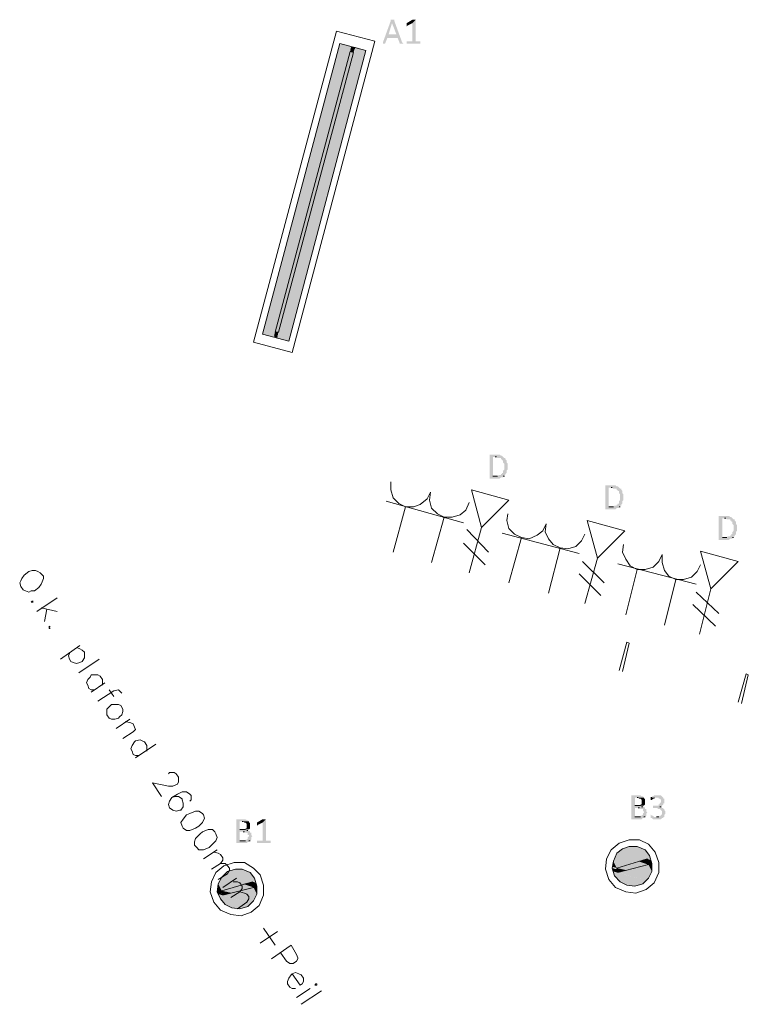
# Model space of a CAD drawing. Header units: millimetres. Extents: x -197899 to 120983, y -4228 to 45370.
# Tile 3 of 200: x -193627 to -190910, y 3821 to 7491. Entities that reach past the tile are written whole.
import ezdxf

# ---------------------------------------------------------------- set-up
doc = ezdxf.new("R2010")
doc.units = ezdxf.units.MM
for name, color, linetype in [('AL63----', 7, 'Continuous'), ('PDF_Geometry', 8, 'Continuous'), ('PDF_Solid Fills', 8, 'Continuous')]:
    doc.layers.add(name, color=color, linetype=linetype)

# ---------------------------------------------------------------- blocks, each defined once
blk = doc.blocks.new('A$C01523A58')
at = {"layer": 'PDF_Solid Fills'}
for color, points in [(7, [(-30065, -21662), (-30069.6, -21662), (-30069.6, -21666.2), (-30098.8, -21746.6), (-30098.8, -21750.9), (-30090.8, -21750.9), (-30082.2, -21729.7), (-30043.8, -21729.7), (-30077.6, -21717), (-30065, -21674.7), (-30065, -21674.7), (-30056.4, -21666.2), (-30056.4, -21662), (-30061, -21662)]), (7, [(-30056.4, -21666.2), (-30065, -21674.7), (-30048.3, -21717), (-30077.6, -21717), (-30043.8, -21729.7), (-30035.7, -21750.9), (-30022.5, -21750.9), (-30027.1, -21746.6)]), (7, [(-29976.1, -21662), (-29988.7, -21674.7), (-29988.7, -21742.4), (-30009.9, -21742.4), (-30009.9, -21746.6), (-30009.9, -21750.9), (-29959.5, -21750.9), (-29959.5, -21746.6), (-29959.5, -21742.4), (-29976.1, -21742.4)]), (7, [(-29984.7, -21662), (-29988.7, -21662), (-30009.9, -21674.7), (-30009.9, -21678.9), (-30009.9, -21683.2), (-30009.9, -21687.3), (-30005.9, -21683.2), (-29988.7, -21674.7), (-29976.1, -21662), (-29980.7, -21662)]), (1, [(-30217.5, -21763.5), (-30259.9, -21750.9), (-30547.7, -22834.6)]), (1, [(-30217.5, -21763.5), (-30505.3, -22843.1), (-30547.7, -22834.6)]), (1, [(-30162.4, -21776.3), (-30200.8, -21763.5), (-30492.6, -22847.3)]), (1, [(-30200.8, -21763.5), (-30217.5, -21763.5), (-30221.5, -21780.5)]), (1, [(-30200.8, -21763.5), (-30208.9, -21784.8), (-30221.5, -21780.5)]), (51, [(-30208.9, -21784.8), (-30221.5, -21780.5), (-30501.3, -22826.2)]), (51, [(-30208.9, -21784.8), (-30488.6, -22826.2), (-30501.3, -22826.2)]), (1, [(-30162.4, -21776.3), (-30450.2, -22860), (-30492.6, -22847.3)]), (1, [(-30488.6, -22826.2), (-30501.3, -22826.2), (-30505.3, -22843.1)]), (1, [(-30488.6, -22826.2), (-30492.6, -22847.3), (-30505.3, -22843.1)]), (7, [(-29675.7, -23283.3), (-29700.9, -23283.3), (-29700.9, -23287.5), (-29700.9, -23368), (-29700.9, -23372.2), (-29663.1, -23372.2), (-29658.5, -23368), (-29650.5, -23368), (-29650.5, -23363.7), (-29645.9, -23363.7), (-29688.3, -23363.7), (-29688.3, -23291.8), (-29650.5, -23291.8), (-29654.5, -23287.5), (-29658.5, -23287.5), (-29663.1, -23283.3)]), (7, [(-29650.5, -23291.8), (-29679.7, -23291.8), (-29675.7, -23291.8), (-29671.7, -23296), (-29658.5, -23296), (-29658.5, -23300.3), (-29654.5, -23300.3), (-29654.5, -23304.5), (-29650.5, -23304.5), (-29650.5, -23312.9), (-29650.5, -23312.9), (-29645.9, -23317.2), (-29645.9, -23325.7), (-29645.9, -23334.2), (-29645.9, -23338.3), (-29645.9, -23338.3), (-29650.5, -23342.6), (-29650.5, -23351.1), (-29654.5, -23351.1), (-29654.5, -23355.3), (-29658.5, -23355.3), (-29658.5, -23359.6), (-29667.1, -23359.6), (-29671.7, -23363.7), (-29688.3, -23363.7), (-29645.9, -23363.7), (-29645.9, -23359.6), (-29641.9, -23359.6), (-29641.9, -23355.3), (-29641.9, -23355.3), (-29637.3, -23351.1), (-29637.3, -23346.8), (-29637.3, -23342.6), (-29637.3, -23342.6), (-29633.3, -23338.3), (-29633.3, -23334.2), (-29633.3, -23325.7), (-29633.3, -23321.4), (-29633.3, -23317.2), (-29637.3, -23312.9), (-29637.3, -23308.8), (-29637.3, -23304.5), (-29641.9, -23300.3), (-29641.9, -23296), (-29645.9, -23296)]), (7, [(-29244, -23397.6), (-29269.2, -23397.6), (-29269.2, -23401.9), (-29269.2, -23482.3), (-29269.2, -23486.5), (-29231.4, -23486.5), (-29226.8, -23482.3), (-29218.2, -23482.3), (-29218.2, -23478.1), (-29214.2, -23478.1), (-29256.6, -23478.1), (-29256.6, -23406.1), (-29218.2, -23406.1), (-29222.8, -23401.9), (-29226.8, -23401.9), (-29231.4, -23397.6)]), (7, [(-29218.2, -23406.1), (-29248, -23406.1), (-29244, -23406.1), (-29239.4, -23410.3), (-29226.8, -23410.3), (-29226.8, -23414.5), (-29222.8, -23414.5), (-29222.8, -23418.8), (-29218.2, -23418.8), (-29218.2, -23427.3), (-29218.2, -23427.3), (-29214.2, -23431.5), (-29214.2, -23440), (-29214.2, -23448.4), (-29214.2, -23452.7), (-29214.2, -23452.7), (-29218.2, -23456.9), (-29218.2, -23465.4), (-29222.8, -23465.4), (-29222.8, -23469.6), (-29226.8, -23469.6), (-29226.8, -23473.8), (-29235.4, -23473.8), (-29239.4, -23478.1), (-29256.6, -23478.1), (-29214.2, -23478.1), (-29214.2, -23473.8), (-29210.2, -23473.8), (-29210.2, -23469.6), (-29210.2, -23469.6), (-29205.6, -23465.4), (-29205.6, -23461.1), (-29205.6, -23456.9), (-29205.6, -23456.9), (-29201.6, -23452.7), (-29201.6, -23448.4), (-29201.6, -23440), (-29201.6, -23435.7), (-29201.6, -23431.5), (-29205.6, -23427.3), (-29205.6, -23423), (-29205.6, -23418.8), (-29210.2, -23414.5), (-29210.2, -23410.3), (-29214.2, -23410.3)]), (7, [(-28820.3, -23511.9), (-28846.1, -23511.9), (-28846.1, -23516.2), (-28846.1, -23596.6), (-28846.1, -23600.9), (-28807.7, -23600.9), (-28803.7, -23596.6), (-28795.1, -23596.6), (-28795.1, -23592.4), (-28791.1, -23592.4), (-28832.9, -23592.4), (-28832.9, -23520.4), (-28795.1, -23520.4), (-28799.1, -23516.2), (-28803.7, -23516.2), (-28807.7, -23511.9)]), (7, [(-28795.1, -23520.4), (-28824.9, -23520.4), (-28820.3, -23520.4), (-28816.3, -23524.6), (-28803.7, -23524.6), (-28803.7, -23528.9), (-28799.1, -23528.9), (-28799.1, -23533.1), (-28795.1, -23533.1), (-28795.1, -23541.6), (-28795.1, -23541.6), (-28791.1, -23545.8), (-28791.1, -23554.3), (-28791.1, -23562.7), (-28791.1, -23567), (-28791.1, -23567), (-28795.1, -23571.2), (-28795.1, -23579.6), (-28799.1, -23579.6), (-28799.1, -23583.9), (-28803.7, -23583.9), (-28803.7, -23588.1), (-28812.3, -23588.1), (-28816.3, -23592.4), (-28832.9, -23592.4), (-28791.1, -23592.4), (-28791.1, -23588.1), (-28786.5, -23588.1), (-28786.5, -23583.9), (-28786.5, -23583.9), (-28782.5, -23579.6), (-28782.5, -23575.5), (-28782.5, -23571.2), (-28782.5, -23571.2), (-28777.9, -23567), (-28777.9, -23562.7), (-28777.9, -23554.3), (-28777.9, -23550), (-28777.9, -23545.8), (-28782.5, -23541.6), (-28782.5, -23537.3), (-28782.5, -23533.1), (-28786.5, -23528.9), (-28786.5, -23524.6), (-28791.1, -23524.6)]), (7, [(-29146.5, -24553.3), (-29171.8, -24553.3), (-29171.8, -24557.5), (-29171.8, -24638), (-29171.8, -24642.2), (-29133.9, -24642.2), (-29129.3, -24638), (-29125.3, -24638), (-29125.3, -24633.8), (-29121.3, -24633.8), (-29159.2, -24633.8), (-29159.2, -24599.9), (-29121.3, -24599.9), (-29125.3, -24595.7), (-29133.9, -24595.7), (-29129.3, -24595.7), (-29129.3, -24591.4), (-29159.2, -24591.4), (-29159.2, -24561.8), (-29125.3, -24561.8), (-29129.3, -24557.5), (-29133.9, -24557.5), (-29137.9, -24553.3)]), (7, [(-29074.3, -24553.3), (-29086.9, -24553.3), (-29091.5, -24557.5), (-29095.5, -24557.5), (-29095.5, -24561.8), (-29100.1, -24561.8), (-29070.3, -24561.8), (-29070.3, -24566), (-29066.3, -24566), (-29061.7, -24570.3), (-29061.7, -24574.5), (-29061.7, -24578.7), (-29061.7, -24578.7), (-29066.3, -24582.9), (-29066.3, -24587.2), (-29070.3, -24587.2), (-29070.3, -24591.4), (-29091.5, -24591.4), (-29091.5, -24595.7), (-29091.5, -24599.9), (-29074.3, -24599.9), (-29074.3, -24604.1), (-29066.3, -24604.1), (-29061.7, -24608.4), (-29061.7, -24608.4), (-29057.7, -24612.6), (-29057.7, -24616.8), (-29057.7, -24621.1), (-29057.7, -24625.3), (-29061.7, -24625.3), (-29061.7, -24629.5), (-29066.3, -24629.5), (-29070.3, -24633.8), (-29078.9, -24633.8), (-29049.1, -24633.8), (-29049.1, -24629.5), (-29049.1, -24625.3), (-29045.1, -24621.1), (-29045.1, -24612.6), (-29045.1, -24612.6), (-29049.1, -24608.4), (-29049.1, -24604.1), (-29053.1, -24604.1), (-29053.1, -24599.9), (-29057.7, -24599.9), (-29061.7, -24595.7), (-29066.3, -24595.7), (-29061.7, -24595.7), (-29057.7, -24591.4), (-29057.7, -24591.4), (-29053.1, -24587.2), (-29053.1, -24582.9), (-29049.1, -24582.9), (-29049.1, -24578.7), (-29049.1, -24574.5), (-29049.1, -24566), (-29053.1, -24566), (-29053.1, -24561.8), (-29053.1, -24561.8), (-29057.7, -24557.5), (-29057.7, -24557.5), (-29061.7, -24553.3), (-29070.3, -24553.3)]), (7, [(-29125.3, -24561.8), (-29150.6, -24561.8), (-29146.5, -24561.8), (-29142.5, -24566), (-29137.9, -24566), (-29133.9, -24570.3), (-29133.9, -24578.7), (-29133.9, -24587.2), (-29137.9, -24587.2), (-29137.9, -24591.4), (-29159.2, -24591.4), (-29125.3, -24591.4), (-29121.3, -24587.2), (-29121.3, -24582.9), (-29121.3, -24574.5), (-29121.3, -24570.3), (-29121.3, -24566), (-29125.3, -24566)]), (7, [(-29100.1, -24561.8), (-29100.1, -24566), (-29100.1, -24570.3), (-29095.5, -24570.3), (-29091.5, -24566), (-29086.9, -24566), (-29082.9, -24561.8), (-29078.9, -24561.8)]), (7, [(-29121.3, -24599.9), (-29146.5, -24599.9), (-29142.5, -24599.9), (-29137.9, -24604.1), (-29129.3, -24604.1), (-29129.3, -24612.6), (-29125.3, -24612.6), (-29125.3, -24616.8), (-29125.3, -24616.8), (-29129.3, -24621.1), (-29129.3, -24625.3), (-29129.3, -24625.3), (-29133.9, -24629.5), (-29137.9, -24629.5), (-29137.9, -24633.8), (-29159.2, -24633.8), (-29121.3, -24633.8), (-29116.7, -24629.5), (-29116.7, -24625.3), (-29116.7, -24621.1), (-29116.7, -24621.1), (-29112.7, -24616.8), (-29112.7, -24616.8), (-29116.7, -24612.6), (-29116.7, -24608.4), (-29116.7, -24604.1), (-29121.3, -24604.1)]), (7, [(-29100.1, -24625.3), (-29100.1, -24629.5), (-29100.1, -24633.8), (-29100.1, -24638), (-29095.5, -24638), (-29091.5, -24642.2), (-29061.7, -24642.2), (-29057.7, -24638), (-29053.1, -24638), (-29053.1, -24633.8), (-29086.9, -24633.8), (-29091.5, -24629.5), (-29095.5, -24629.5)]), (7, [(-30619.9, -24642.2), (-30645.2, -24642.2), (-30645.2, -24646.5), (-30645.2, -24726.9), (-30645.2, -24731.1), (-30606.7, -24731.1), (-30602.7, -24726.9), (-30598.7, -24726.9), (-30598.7, -24722.6), (-30594.1, -24722.6), (-30632.5, -24722.6), (-30632.5, -24688.8), (-30594.1, -24688.8), (-30598.7, -24684.6), (-30606.7, -24684.6), (-30602.7, -24684.6), (-30602.7, -24680.3), (-30632.5, -24680.3), (-30632.5, -24650.7), (-30598.7, -24650.7), (-30602.7, -24646.5), (-30606.7, -24646.5), (-30611.3, -24642.2)]), (7, [(-30598.7, -24650.7), (-30623.9, -24650.7), (-30619.9, -24650.7), (-30615.3, -24654.9), (-30611.3, -24654.9), (-30606.7, -24659.2), (-30606.7, -24667.6), (-30606.7, -24676.1), (-30611.3, -24676.1), (-30611.3, -24680.3), (-30632.5, -24680.3), (-30598.7, -24680.3), (-30594.1, -24676.1), (-30594.1, -24671.8), (-30594.1, -24663.4), (-30594.1, -24659.2), (-30594.1, -24654.9), (-30598.7, -24654.9)]), (7, [(-30535.1, -24642.2), (-30547.7, -24654.9), (-30547.7, -24722.6), (-30568.9, -24722.6), (-30568.9, -24726.9), (-30568.9, -24731.1), (-30517.9, -24731.1), (-30517.9, -24726.9), (-30517.9, -24722.6), (-30535.1, -24722.6)]), (7, [(-30543.7, -24642.2), (-30547.7, -24642.2), (-30568.9, -24654.9), (-30568.9, -24659.2), (-30568.9, -24663.4), (-30568.9, -24667.6), (-30564.9, -24663.4), (-30547.7, -24654.9), (-30535.1, -24642.2), (-30539.1, -24642.2)]), (7, [(-30594.1, -24688.8), (-30619.9, -24688.8), (-30615.3, -24688.8), (-30611.3, -24693), (-30602.7, -24693), (-30602.7, -24701.5), (-30598.7, -24701.5), (-30598.7, -24705.7), (-30598.7, -24705.7), (-30602.7, -24710), (-30602.7, -24714.2), (-30602.7, -24714.2), (-30606.7, -24718.5), (-30611.3, -24718.5), (-30611.3, -24722.6), (-30632.5, -24722.6), (-30594.1, -24722.6), (-30590.1, -24718.5), (-30590.1, -24714.2), (-30590.1, -24710), (-30590.1, -24710), (-30585.5, -24705.7), (-30585.5, -24705.7), (-30590.1, -24701.5), (-30590.1, -24697.2), (-30590.1, -24693), (-30594.1, -24693)]), (1, [(-29226.8, -24769.3), (-29239.4, -24798.8), (-29189, -24811.6)]), (1, [(-29218.2, -24765), (-29226.8, -24769.3), (-29133.9, -24794.6)]), (1, [(-29226.8, -24769.3), (-29133.9, -24794.6), (-29189, -24811.6)]), (1, [(-29205.6, -24752.3), (-29218.2, -24765), (-29100.1, -24794.6)]), (1, [(-29218.2, -24765), (-29112.7, -24790.4), (-29133.9, -24794.6)]), (1, [(-29180.4, -24743.9), (-29205.6, -24752.3), (-29104.1, -24777.7)]), (1, [(-29205.6, -24752.3), (-29104.1, -24777.7), (-29100.1, -24794.6)]), (1, [(-29150.6, -24743.9), (-29180.4, -24743.9), (-29121.3, -24756.5)]), (1, [(-29180.4, -24743.9), (-29121.3, -24756.5), (-29104.1, -24777.7)]), (1, [(-29239.4, -24798.8), (-29244, -24820), (-29226.8, -24824.2)]), (1, [(-29239.4, -24798.8), (-29189, -24811.6), (-29226.8, -24824.2)]), (51, [(-29146.5, -24798.8), (-29226.8, -24824.2), (-29189, -24832.7)]), (51, [(-29146.5, -24798.8), (-29108.1, -24811.6), (-29189, -24832.7)]), (51, [(-29112.7, -24790.4), (-29146.5, -24798.8), (-29108.1, -24811.6)]), (1, [(-29112.7, -24790.4), (-29108.1, -24803.1), (-29095.5, -24807.3)]), (1, [(-29112.7, -24790.4), (-29100.1, -24794.6), (-29095.5, -24807.3)]), (1, [(-29108.1, -24803.1), (-29108.1, -24811.6), (-29095.5, -24815.8)]), (1, [(-29108.1, -24803.1), (-29095.5, -24807.3), (-29095.5, -24815.8)]), (1, [(-30679, -24837), (-30691.6, -24849.7), (-30572.9, -24879.3)]), (1, [(-30649.2, -24828.5), (-30679, -24837), (-30577.5, -24862.4)]), (1, [(-30679, -24837), (-30577.5, -24862.4), (-30572.9, -24879.3)]), (1, [(-30623.9, -24828.5), (-30649.2, -24828.5), (-30594.1, -24841.2)]), (1, [(-30649.2, -24828.5), (-30594.1, -24841.2), (-30577.5, -24862.4)]), (1, [(-29244, -24824.2), (-29239.4, -24837), (-29222.8, -24841.2)]), (1, [(-29244, -24824.2), (-29226.8, -24828.5), (-29222.8, -24841.2)]), (1, [(-29239.4, -24837), (-29235.4, -24853.9), (-29129.3, -24883.5)]), (1, [(-29239.4, -24837), (-29116.7, -24870.8), (-29129.3, -24883.5)]), (51, [(-29226.8, -24824.2), (-29189, -24832.7), (-29222.8, -24841.2)]), (1, [(-29205.6, -24837), (-29222.8, -24841.2), (-29116.7, -24870.8)]), (1, [(-29150.6, -24820), (-29205.6, -24837), (-29108.1, -24862.4)]), (1, [(-29205.6, -24837), (-29108.1, -24862.4), (-29116.7, -24870.8)]), (1, [(-29108.1, -24811.6), (-29150.6, -24820), (-29095.5, -24837)]), (1, [(-29150.6, -24820), (-29095.5, -24837), (-29108.1, -24862.4)]), (1, [(-29108.1, -24811.6), (-29095.5, -24815.8), (-29095.5, -24837)]), (1, [(-30712.8, -24883.5), (-30716.8, -24904.7), (-30700.2, -24908.9)]), (1, [(-30700.2, -24858.1), (-30712.8, -24883.5), (-30661.8, -24896.2)]), (1, [(-30712.8, -24883.5), (-30661.8, -24896.2), (-30700.2, -24908.9)]), (1, [(-30691.6, -24849.7), (-30700.2, -24858.1), (-30606.7, -24883.5)]), (1, [(-30700.2, -24858.1), (-30606.7, -24883.5), (-30661.8, -24896.2)]), (51, [(-30619.9, -24883.5), (-30700.2, -24908.9), (-30661.8, -24917.4)]), (1, [(-30691.6, -24849.7), (-30585.5, -24875.1), (-30606.7, -24883.5)]), (51, [(-30619.9, -24883.5), (-30581.5, -24896.2), (-30661.8, -24917.4)]), (51, [(-30585.5, -24875.1), (-30619.9, -24883.5), (-30581.5, -24896.2)]), (1, [(-30585.5, -24875.1), (-30581.5, -24887.8), (-30568.9, -24892)]), (1, [(-30585.5, -24875.1), (-30572.9, -24879.3), (-30568.9, -24892)]), (1, [(-29235.4, -24853.9), (-29214.2, -24875.1), (-29159.2, -24892)]), (1, [(-29235.4, -24853.9), (-29129.3, -24883.5), (-29159.2, -24892)]), (1, [(-29214.2, -24875.1), (-29159.2, -24892), (-29189, -24887.8)]), (1, [(-30716.8, -24904.7), (-30716.8, -24913.1), (-30700.2, -24917.4)]), (1, [(-30716.8, -24904.7), (-30700.2, -24908.9), (-30700.2, -24917.4)]), (1, [(-30716.8, -24913.1), (-30712.8, -24921.6), (-30695.6, -24925.9)]), (1, [(-30716.8, -24913.1), (-30700.2, -24917.4), (-30695.6, -24925.9)]), (51, [(-30700.2, -24908.9), (-30661.8, -24917.4), (-30695.6, -24925.9)]), (1, [(-30623.9, -24908.9), (-30679, -24921.6), (-30581.5, -24947)]), (1, [(-30581.5, -24896.2), (-30623.9, -24908.9), (-30568.9, -24921.6)]), (1, [(-30623.9, -24908.9), (-30568.9, -24921.6), (-30581.5, -24947)]), (1, [(-30581.5, -24887.8), (-30581.5, -24896.2), (-30568.9, -24900.5)]), (1, [(-30581.5, -24887.8), (-30568.9, -24892), (-30568.9, -24900.5)]), (1, [(-30581.5, -24896.2), (-30568.9, -24900.5), (-30568.9, -24921.6)]), (1, [(-30712.8, -24921.6), (-30704.2, -24938.5), (-30602.7, -24968.2)]), (1, [(-30712.8, -24921.6), (-30590.1, -24955.5), (-30602.7, -24968.2)]), (1, [(-30704.2, -24938.5), (-30687.6, -24959.7), (-30632.5, -24976.7)]), (1, [(-30704.2, -24938.5), (-30602.7, -24968.2), (-30632.5, -24976.7)]), (1, [(-30679, -24921.6), (-30695.6, -24925.9), (-30590.1, -24955.5)]), (1, [(-30679, -24921.6), (-30581.5, -24947), (-30590.1, -24955.5)]), (1, [(-30687.6, -24959.7), (-30632.5, -24976.7), (-30661.8, -24972.4)])]:
    blk.add_hatch(color=color, dxfattribs=at).paths.add_polyline_path(points)
at = {"layer": 'PDF_Geometry', "color": 7, "lineweight": 13}
for points in [[(-30272.5, -21704.3), (-30581.5, -22864.2), (-30437.6, -22902.3), (-30128.6, -21742.4), (-30272.5, -21704.3)], [(-30162.4, -21776.3), (-30450.2, -22860), (-30547.7, -22834.6), (-30259.9, -21750.9), (-30162.4, -21776.3)], [(-29070.3, -24841.2), (-29070.3, -24803.1), (-29082.9, -24765), (-29108.1, -24735.4), (-29142.5, -24718.5), (-29180.4, -24718.5), (-29218.2, -24731.1), (-29248, -24756.5), (-29265.2, -24790.4), (-29269.2, -24828.5), (-29256.6, -24866.6), (-29231.4, -24896.2), (-29193, -24913.1), (-29155.1, -24917.4), (-29116.7, -24904.7), (-29086.9, -24879.3), (-29070.3, -24841.2)], [(-29095.5, -24837), (-29095.5, -24807.3), (-29104.1, -24777.7), (-29121.3, -24756.5), (-29150.6, -24743.9), (-29180.4, -24743.9), (-29205.6, -24752.3), (-29226.8, -24769.3), (-29239.4, -24798.8), (-29244, -24824.2), (-29235.4, -24853.9), (-29214.2, -24875.1), (-29189, -24887.8), (-29159.2, -24892), (-29129.3, -24883.5), (-29108.1, -24862.4), (-29095.5, -24837)], [(-30543.7, -24925.9), (-30543.7, -24887.8), (-30556.3, -24849.7), (-30581.5, -24824.2), (-30615.3, -24803.1), (-30653.7, -24803.1), (-30691.6, -24815.8), (-30721.4, -24841.2), (-30738, -24875.1), (-30742.6, -24913.1), (-30730, -24951.3), (-30704.2, -24980.9), (-30666.4, -24997.8), (-30628, -25002.1), (-30590.1, -24989.3), (-30560.3, -24963.9), (-30543.7, -24925.9)], [(-29112.7, -24790.4), (-29226.8, -24824.2), (-29222.8, -24841.2)], [(-29108.1, -24811.6), (-29112.7, -24790.4)], [(-30568.9, -24921.6), (-30568.9, -24892), (-30577.5, -24862.4), (-30594.1, -24841.2), (-30623.9, -24828.5), (-30649.2, -24828.5), (-30679, -24837), (-30700.2, -24858.1), (-30712.8, -24883.5), (-30716.8, -24913.1), (-30704.2, -24938.5), (-30687.6, -24959.7), (-30661.8, -24972.4), (-30632.5, -24976.7), (-30602.7, -24968.2), (-30581.5, -24947), (-30568.9, -24921.6)], [(-29222.8, -24841.2), (-29108.1, -24811.6)], [(-30585.5, -24875.1), (-30700.2, -24908.9), (-30695.6, -24925.9)], [(-30581.5, -24896.2), (-30585.5, -24875.1)], [(-30695.6, -24925.9), (-30581.5, -24896.2)]]:
    blk.add_lwpolyline(points, dxfattribs=at)
at = {"layer": 'PDF_Geometry', "color": 51, "lineweight": 18}
for points in [[(-30501.3, -22826.2), (-30221.5, -21780.5), (-30208.9, -21784.8)], [(-30488.6, -22826.2), (-30208.9, -21784.8)], [(-30488.6, -22826.2), (-30501.3, -22826.2)]]:
    blk.add_lwpolyline(points, dxfattribs=at)
at = {"layer": 'PDF_Geometry', "color": 7, "lineweight": 0}
for points in [[(-29679.7, -23291.8), (-29675.7, -23291.8)], [(-29671.7, -23363.7), (-29688.3, -23363.7)], [(-29650.5, -23363.7), (-29645.9, -23363.7)], [(-29248, -23406.1), (-29244, -23406.1)], [(-29239.4, -23478.1), (-29256.6, -23478.1)], [(-29218.2, -23478.1), (-29214.2, -23478.1)], [(-28824.9, -23520.4), (-28820.3, -23520.4)], [(-28816.3, -23592.4), (-28832.9, -23592.4)], [(-28795.1, -23592.4), (-28791.1, -23592.4)], [(-29150.6, -24561.8), (-29146.5, -24561.8)], [(-29095.5, -24561.8), (-29100.1, -24561.8)], [(-29137.9, -24591.4), (-29159.2, -24591.4)], [(-29146.5, -24599.9), (-29142.5, -24599.9)], [(-29133.9, -24595.7), (-29129.3, -24595.7)], [(-29066.3, -24595.7), (-29061.7, -24595.7)], [(-30623.9, -24650.7), (-30619.9, -24650.7)], [(-29137.9, -24633.8), (-29159.2, -24633.8)], [(-29125.3, -24633.8), (-29121.3, -24633.8)], [(-29070.3, -24633.8), (-29078.9, -24633.8)], [(-30611.3, -24680.3), (-30632.5, -24680.3)], [(-30619.9, -24688.8), (-30615.3, -24688.8)], [(-30606.7, -24684.6), (-30602.7, -24684.6)], [(-30611.3, -24722.6), (-30632.5, -24722.6)], [(-30598.7, -24722.6), (-30594.1, -24722.6)]]:
    blk.add_lwpolyline(points, dxfattribs=at)
at = {"layer": 'PDF_Geometry', "color": 1, "lineweight": 18}
for points in [[(-30069.6, -23384.9), (-30069.6, -23414.5), (-30061, -23444.2), (-30039.7, -23465.4), (-30014.5, -23478.1), (-29984.7, -23478.1), (-29959.5, -23469.6), (-29933.7, -23448.4), (-29921.1, -23423)], [(-29921.1, -23423), (-29925.7, -23452.7), (-29917.1, -23482.3), (-29895.8, -23503.5), (-29870.6, -23516.2), (-29840.8, -23516.2), (-29811, -23507.7), (-29789.8, -23490.8), (-29777.2, -23461.1)], [(-30086.2, -23456.9), (-29798.4, -23537.3)], [(-30061, -23647.4), (-30014.5, -23478.1)], [(-29917.1, -23685.5), (-29870.6, -23516.2)], [(-29633.3, -23503.5), (-29637.3, -23528.9), (-29629.3, -23558.5), (-29608, -23579.6), (-29582.2, -23592.4), (-29553, -23596.6), (-29523.2, -23583.9), (-29502, -23567), (-29489.4, -23541.6)], [(-29489.4, -23541.6), (-29493.4, -23571.2), (-29480.8, -23596.6), (-29464.1, -23617.8), (-29438.3, -23630.4), (-29409.1, -23634.7), (-29379.3, -23626.2), (-29358.1, -23605), (-29345.5, -23579.6)], [(-29654.5, -23575.5), (-29366.7, -23651.6)], [(-29629.3, -23761.7), (-29582.2, -23592.4)], [(-29480.8, -23799.8), (-29438.3, -23630.4)], [(-29201.6, -23617.8), (-29205.6, -23647.4), (-29193, -23672.8), (-29176.3, -23698.2), (-29150.6, -23710.9), (-29121.3, -23710.9), (-29091.5, -23702.5), (-29070.3, -23681.2), (-29057.7, -23655.8)], [(-29057.7, -23655.8), (-29057.7, -23685.5), (-29049.1, -23715.1), (-29032.5, -23736.3), (-29006.7, -23749), (-28977.4, -23749), (-28947.6, -23740.5), (-28926.4, -23719.4), (-28913.8, -23694)], [(-29222.8, -23689.7), (-28930.4, -23765.9)], [(-29193, -23880.2), (-29150.6, -23710.9)], [(-29049.1, -23918.3), (-29006.7, -23749)]]:
    blk.add_lwpolyline(points, dxfattribs=at)
at = {"layer": 'PDF_Geometry', "color": 150, "lineweight": 18}
for points in [[(-29768.6, -23414.5), (-29629.3, -23452.7)], [(-29629.3, -23452.7), (-29730.7, -23554.3), (-29768.6, -23414.5)], [(-29785.8, -23562.7), (-29705.5, -23647.4)], [(-29730.7, -23554.3), (-29777.2, -23723.6)], [(-29336.9, -23528.9), (-29197, -23567)], [(-29197, -23567), (-29299, -23668.6), (-29336.9, -23528.9)], [(-29798.4, -23613.5), (-29718.1, -23694)], [(-29299, -23668.6), (-29345.5, -23837.9)], [(-28913.8, -23643.2), (-28773.9, -23681.2)], [(-28773.9, -23681.2), (-28875.4, -23782.9), (-28913.8, -23643.2)], [(-29354.1, -23681.2), (-29273.2, -23761.7)], [(-29366.7, -23727.8), (-29286.4, -23808.2)], [(-28875.4, -23782.9), (-28917.8, -23952.2)], [(-28930.4, -23795.6), (-28846.1, -23876)], [(-28943, -23842.1), (-28858.7, -23922.5)]]:
    blk.add_lwpolyline(points, dxfattribs=at)
at = {"layer": 'PDF_Geometry', "color": 7, "lineweight": 18, "true_color": 0xeeeeee}
for points in [[(-31377.3, -23723.6), (-31385.9, -23719.4), (-31394.5, -23715.1), (-31407.1, -23715.1), (-31419.7, -23719.4), (-31436.9, -23732.1), (-31444.9, -23744.8), (-31449.5, -23753.2), (-31453.5, -23761.7), (-31449.5, -23774.4), (-31440.9, -23787.1), (-31432.3, -23791.3), (-31419.7, -23795.6), (-31411.1, -23791.3), (-31398.5, -23791.3), (-31381.8, -23778.6), (-31373.2, -23765.9), (-31369.2, -23757.5), (-31364.6, -23744.8), (-31364.6, -23736.3), (-31377.3, -23723.6)], [(-31389.9, -23867.5), (-31314.2, -23816.8)], [(-31403.1, -23829.4), (-31407.1, -23829.4), (-31411.1, -23833.7), (-31403.1, -23833.7)], [(-31314.2, -23867.5), (-31373.2, -23854.8)], [(-31352, -23859.1), (-31360.6, -23905.6)], [(-31339.4, -23926.8), (-31343.4, -23922.5), (-31343.4, -23931), (-31339.4, -23931)], [(-31229.3, -23994.5), (-31301, -24045.3)], [(-31237.9, -24003), (-31229.3, -24007.2), (-31220.7, -24011.5), (-31212.1, -24019.9), (-31212.1, -24041.1), (-31220.7, -24053.8), (-31229.3, -24058), (-31242, -24062.3), (-31254.6, -24058), (-31263.2, -24053.8), (-31267.2, -24045.3), (-31271.8, -24032.6), (-31267.2, -24024.1)], [(-29189, -23981.8), (-29218.2, -24087.7)], [(-29189, -23981.8), (-29180.4, -23986.1), (-29205.6, -24091.9)], [(-31233.4, -24096.1), (-31157.1, -24045.3)], [(-31144.5, -24142.7), (-31144.5, -24121.5), (-31153.1, -24108.8), (-31161.7, -24104.6), (-31186.9, -24104.6), (-31190.9, -24113.1), (-31199.5, -24121.5), (-31204.1, -24134.2), (-31199.5, -24142.7), (-31195.5, -24155.4), (-31186.9, -24159.6), (-31174.3, -24159.6)], [(-28773.9, -24206.2), (-28744.1, -24100.4), (-28736.1, -24104.6)], [(-28736.1, -24104.6), (-28761.3, -24210.5)], [(-31135.9, -24134.2), (-31186.9, -24168.1)], [(-31072.8, -24172.3), (-31080.9, -24163.8), (-31085.4, -24159.6), (-31102.1, -24163.8), (-31161.7, -24202)], [(-31119.3, -24159.6), (-31102.1, -24185)], [(-31076.8, -24218.9), (-31085.4, -24214.7), (-31110.7, -24214.7), (-31119.3, -24223.1), (-31127.9, -24231.6), (-31127.9, -24252.8), (-31119.3, -24265.4), (-31110.7, -24269.7), (-31098.1, -24269.7), (-31085.4, -24265.4), (-31080.9, -24261.2), (-31072.8, -24252.8), (-31068.2, -24240.1), (-31068.2, -24231.6), (-31076.8, -24218.9)], [(-31094, -24303.6), (-31043, -24269.7)], [(-31060.2, -24278.2), (-31039, -24282.4), (-31030.4, -24286.6), (-31025.8, -24299.3), (-31021.8, -24307.8), (-31030.4, -24316.2), (-31068.2, -24341.7)], [(-30979.4, -24388.2), (-30979.4, -24367.1), (-30988, -24354.3), (-30996.6, -24350.1), (-31004.6, -24345.9), (-31021.8, -24350.1), (-31025.8, -24354.3), (-31034.4, -24367.1), (-31039, -24379.8), (-31034.4, -24388.2), (-31030.4, -24400.9), (-31021.8, -24405.1), (-31009.2, -24405.1)], [(-30945.6, -24362.8), (-31021.8, -24413.6)], [(-30899.1, -24472.9), (-30895.1, -24468.7), (-30877.9, -24468.7), (-30869.3, -24472.9), (-30860.7, -24485.6), (-30860.7, -24502.6), (-30865.3, -24511), (-30873.9, -24515.2), (-30881.9, -24519.5), (-30899.1, -24519.5), (-30958.2, -24506.7), (-30924.4, -24557.5)], [(-30818.9, -24574.5), (-30814.3, -24570.3), (-30814.3, -24553.3), (-30818.9, -24549.1), (-30831.5, -24540.6), (-30848.1, -24540.6), (-30865.3, -24549.1), (-30886.5, -24561.8), (-30895.1, -24574.5), (-30899.1, -24587.2), (-30895.1, -24599.9), (-30881.9, -24608.4), (-30869.3, -24612.6), (-30856.7, -24608.4), (-30852.7, -24608.4), (-30844.1, -24595.7), (-30844.1, -24582.9), (-30848.1, -24570.3), (-30848.1, -24566), (-30860.7, -24557.5), (-30873.9, -24557.5), (-30886.5, -24561.8)], [(-30771.8, -24621.1), (-30785, -24612.6), (-30797.6, -24612.6), (-30818.9, -24621.1), (-30831.5, -24625.3), (-30844.1, -24642.2), (-30852.7, -24654.9), (-30848.1, -24667.6), (-30844.1, -24676.1), (-30831.5, -24684.6), (-30818.9, -24684.6), (-30797.6, -24676.1), (-30785, -24667.6), (-30771.8, -24654.9), (-30763.8, -24638), (-30767.8, -24625.3), (-30771.8, -24621.1)], [(-30725.4, -24688.8), (-30734, -24680.3), (-30750.6, -24680.3), (-30771.8, -24688.8), (-30780.5, -24697.2), (-30797.6, -24714.2), (-30801.7, -24726.9), (-30801.7, -24739.6), (-30793.1, -24748), (-30785, -24756.5), (-30767.8, -24756.5), (-30746.6, -24748), (-30738, -24739.6), (-30721.4, -24722.6), (-30716.8, -24710), (-30721.4, -24697.2), (-30725.4, -24688.8)], [(-30767.8, -24790.4), (-30716.8, -24756.5)], [(-30730, -24765), (-30712.8, -24769.3), (-30704.2, -24773.4), (-30695.6, -24786.2), (-30695.6, -24794.6), (-30704.2, -24807.3), (-30738, -24828.5)], [(-30704.2, -24807.3), (-30687.6, -24807.3), (-30679, -24815.8), (-30670.4, -24824.2), (-30670.4, -24832.7), (-30679, -24845.4), (-30712.8, -24866.6)], [(-30695.6, -24896.2), (-30645.2, -24862.4)], [(-30657.8, -24875.1), (-30640.6, -24875.1), (-30632.5, -24879.3), (-30623.9, -24892), (-30623.9, -24900.5), (-30632.5, -24913.1), (-30666.4, -24934.3)], [(-30632.5, -24913.1), (-30615.3, -24917.4), (-30606.7, -24921.6), (-30598.7, -24930.1), (-30598.7, -24938.5), (-30606.7, -24951.3), (-30640.6, -24976.7)], [(-30492.6, -25061.3), (-30556.3, -25103.7)], [(-30543.7, -25048.6), (-30501.3, -25112.1)], [(-30513.9, -25162.9), (-30441.6, -25112.1), (-30421, -25146), (-30416.4, -25158.7), (-30416.4, -25162.9), (-30421, -25171.4), (-30433.6, -25179.8), (-30446.2, -25179.8), (-30458.8, -25171.4), (-30480, -25141.8)], [(-30437.6, -25218), (-30407.8, -25260.3), (-30399.8, -25256), (-30395.2, -25247.6), (-30395.2, -25234.9), (-30403.8, -25222.2), (-30412.4, -25218), (-30425, -25213.7), (-30437.6, -25218), (-30441.6, -25222.2), (-30450.2, -25234.9), (-30454.8, -25247.6), (-30454.8, -25256), (-30446.2, -25268.8), (-30437.6, -25273), (-30425, -25273)], [(-30370, -25273), (-30421, -25306.8)], [(-30403.8, -25332.2), (-30327.5, -25281.4)], [(-30348.8, -25256), (-30352.8, -25260.3), (-30344.7, -25260.3), (-30344.7, -25256), (-30348.8, -25256)]]:
    blk.add_lwpolyline(points, dxfattribs=at)

msp = doc.modelspace()

# ---------------------------------------------------------------- block references
at = {"layer": 'AL63----'}
msp.add_blockref('A$C01523A58', (-162173.6, 29153.2), dxfattribs=at)

doc.saveas('drawing.dxf')
